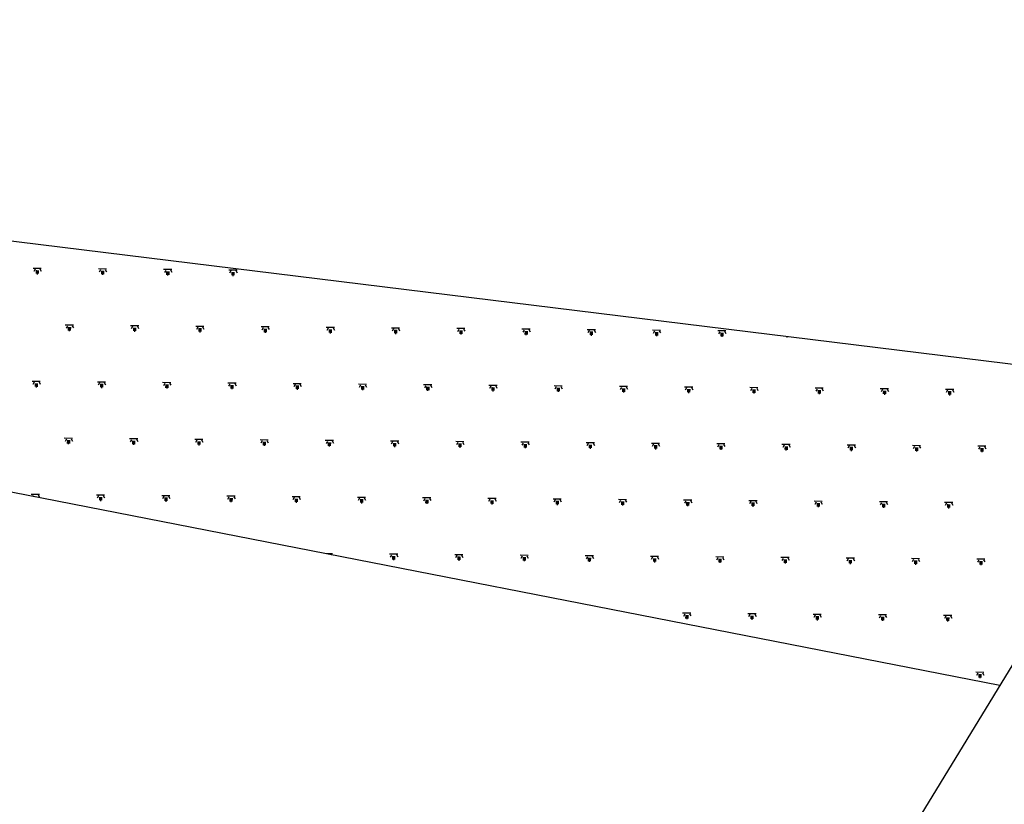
# Model space of a CAD drawing. Header units: inches. Extents: x 16 to 173, y 15 to 159.
# Tile 19 of 43: x 139.32 to 140.112, y 81.725 to 82.356. Entities that reach past the tile are written whole.
import ezdxf

# ---------------------------------------------------------------- set-up
doc = ezdxf.new("R2010")
doc.units = ezdxf.units.IN
doc.header["$MEASUREMENT"] = 0
doc.layers.add('FURNITURE', color=33, linetype='Continuous')

# ---------------------------------------------------------------- blocks, each defined once
blk = doc.blocks.new('M24')
blk.add_line((-0.1999999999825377, 0.05999999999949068), (-0.3500000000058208, 0.05999999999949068))
blk = doc.blocks.new('A$C8d77dbf1')
at = {"layer": 'FURNITURE', "ltscale": 0.075}
for p, q in [((2.143843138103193, 1.255244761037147), (0.9051679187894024, 3.428453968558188)), ((1.733749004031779, 1.501916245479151), (0.8809187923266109, 3.279281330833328)), ((1.556575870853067, 2.247563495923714), (1.554169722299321, 2.245802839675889)), ((1.556135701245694, 2.248165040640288), (1.554210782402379, 2.246756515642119)), ((1.556335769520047, 2.249200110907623), (1.554438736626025, 2.24899422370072)), ((1.557016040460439, 2.246961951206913), (1.555091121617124, 2.245553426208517)), ((1.559451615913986, 2.245973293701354), (1.555930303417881, 2.250785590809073)), ((1.558665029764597, 2.246573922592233), (1.557894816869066, 2.24482810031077)), ((1.584506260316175, 2.210701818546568), (1.582609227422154, 2.210495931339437)), ((1.587622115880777, 2.207474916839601), (1.584100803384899, 2.212287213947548)), ((1.53732061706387, 2.203917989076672), (1.534914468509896, 2.202157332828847)), ((1.536880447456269, 2.2045195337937), (1.534955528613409, 2.203111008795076)), ((1.537080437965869, 2.20555463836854), (1.535183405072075, 2.205348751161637)), ((1.537760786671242, 2.203316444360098), (1.535835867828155, 2.201907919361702)), ((1.540196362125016, 2.202327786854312), (1.536675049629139, 2.207140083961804)), ((1.584746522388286, 2.209065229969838), (1.582340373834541, 2.207304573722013)), ((1.584306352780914, 2.209666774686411), (1.582381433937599, 2.208258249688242)), ((1.585186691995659, 2.208463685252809), (1.583261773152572, 2.20705516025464)), ((1.586835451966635, 2.20807558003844), (1.586065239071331, 2.206329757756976)), ((1.48989471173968, 2.198770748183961), (1.487488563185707, 2.197010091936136)), ((1.48945454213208, 2.199372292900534), (1.487529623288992, 2.197963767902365)), ((1.489654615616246, 2.200407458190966), (1.487757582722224, 2.200201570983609)), ((1.490334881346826, 2.198169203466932), (1.488409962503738, 2.196760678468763)), ((1.492770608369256, 2.197180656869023), (1.489249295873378, 2.201992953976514)), ((1.491983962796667, 2.19778115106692), (1.491213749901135, 2.196035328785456)), ((1.53940970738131, 2.202928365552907), (1.538639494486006, 2.201182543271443)), ((1.565250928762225, 2.167056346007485), (1.563353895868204, 2.166850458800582)), ((1.568366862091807, 2.163829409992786), (1.564845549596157, 2.168641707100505)), ((1.612917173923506, 2.170566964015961), (1.610511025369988, 2.168806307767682)), ((1.612477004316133, 2.171168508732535), (1.610552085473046, 2.169759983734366)), ((1.612676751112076, 2.172203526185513), (1.610779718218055, 2.171997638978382)), ((1.613357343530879, 2.169965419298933), (1.611432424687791, 2.168556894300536)), ((1.615792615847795, 2.168976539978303), (1.612271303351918, 2.173788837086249)), ((1.615005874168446, 2.1695772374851), (1.614235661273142, 2.167831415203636)), ((1.5180653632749, 2.160272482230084), (1.515659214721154, 2.158511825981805)), ((1.5176251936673, 2.160874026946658), (1.515700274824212, 2.159465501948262)), ((1.517825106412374, 2.161909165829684), (1.515928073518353, 2.161703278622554)), ((1.520941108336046, 2.15868228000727), (1.517419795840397, 2.163494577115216)), ((1.565491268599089, 2.165419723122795), (1.563085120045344, 2.16365906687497)), ((1.565051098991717, 2.166021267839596), (1.563126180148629, 2.1646127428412)), ((1.565931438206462, 2.164818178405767), (1.564006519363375, 2.163409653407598)), ((1.567580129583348, 2.164430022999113), (1.566809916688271, 2.162684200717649)), ((1.426089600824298, 2.148388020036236), (1.422568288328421, 2.153200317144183)), ((1.470639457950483, 2.155125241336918), (1.468233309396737, 2.153364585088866)), ((1.47019928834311, 2.155726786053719), (1.468274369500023, 2.154318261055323)), ((1.470399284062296, 2.156761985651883), (1.468502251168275, 2.156556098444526)), ((1.471079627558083, 2.154523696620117), (1.469154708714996, 2.153115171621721)), ((1.473515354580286, 2.15353515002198), (1.469994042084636, 2.158347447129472)), ((1.472728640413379, 2.154135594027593), (1.471958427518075, 2.15238977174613)), ((1.518505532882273, 2.159670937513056), (1.516580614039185, 2.158262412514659)), ((1.520154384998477, 2.159282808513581), (1.519384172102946, 2.157536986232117)), ((1.422973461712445, 2.151614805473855), (1.422053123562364, 2.151514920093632)), ((1.422773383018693, 2.150579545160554), (1.422572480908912, 2.150432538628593)), ((1.423213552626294, 2.14997800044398), (1.42290049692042, 2.149748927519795)), ((1.423653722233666, 2.149376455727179), (1.423228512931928, 2.149065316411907)), ((1.425302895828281, 2.148988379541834), (1.424532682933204, 2.147242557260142)), ((1.641087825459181, 2.132068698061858), (1.63868167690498, 2.130308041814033)), ((1.640647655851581, 2.132670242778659), (1.638722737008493, 2.131261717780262)), ((1.640847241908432, 2.133705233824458), (1.638950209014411, 2.133499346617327)), ((1.641527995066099, 2.131467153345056), (1.639603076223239, 2.13005862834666)), ((1.643963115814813, 2.130478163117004), (1.640441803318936, 2.135290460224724)), ((1.643176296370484, 2.131078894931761), (1.642406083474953, 2.129333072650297)), ((1.549111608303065, 2.120183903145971), (1.54559029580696, 2.124996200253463)), ((1.593661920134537, 2.126921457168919), (1.591255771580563, 2.125160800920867)), ((1.593221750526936, 2.127523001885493), (1.591296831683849, 2.126114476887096)), ((1.593421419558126, 2.128558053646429), (1.591524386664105, 2.128352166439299)), ((1.594102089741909, 2.126319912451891), (1.592177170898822, 2.124911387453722)), ((1.596537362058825, 2.12533103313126), (1.593016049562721, 2.130143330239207)), ((1.595750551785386, 2.125931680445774), (1.594980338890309, 2.12418585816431)), ((1.49881010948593, 2.116626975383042), (1.496403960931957, 2.11486631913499)), ((1.49836993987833, 2.117228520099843), (1.49644502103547, 2.115819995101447)), ((1.498569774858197, 2.118263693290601), (1.496672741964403, 2.11805780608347)), ((1.501685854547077, 2.115036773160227), (1.4981645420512, 2.119849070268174)), ((1.546236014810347, 2.121774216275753), (1.543829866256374, 2.120013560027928)), ((1.545795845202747, 2.122375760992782), (1.543870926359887, 2.120967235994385)), ((1.545995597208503, 2.123410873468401), (1.544098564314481, 2.123204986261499)), ((1.546676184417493, 2.121172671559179), (1.544751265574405, 2.119764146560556)), ((1.548324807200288, 2.120784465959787), (1.547554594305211, 2.119038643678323)), ((1.451384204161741, 2.111479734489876), (1.448978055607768, 2.109719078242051)), ((1.450944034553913, 2.112081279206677), (1.449019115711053, 2.110672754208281)), ((1.451143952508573, 2.1131165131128), (1.449246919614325, 2.112910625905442)), ((1.451824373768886, 2.110878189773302), (1.449899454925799, 2.109469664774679)), ((1.454260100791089, 2.109889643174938), (1.450738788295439, 2.114701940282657)), ((1.453473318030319, 2.110490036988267), (1.452703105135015, 2.108744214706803)), ((1.499250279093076, 2.116025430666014), (1.497325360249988, 2.114616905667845)), ((1.500899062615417, 2.115637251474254), (1.500128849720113, 2.113891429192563)), ((1.621832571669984, 2.088423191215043), (1.619426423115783, 2.08666253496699)), ((1.621392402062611, 2.089024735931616), (1.619467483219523, 2.087616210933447)), ((1.621591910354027, 2.090059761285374), (1.619694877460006, 2.089853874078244)), ((1.622272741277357, 2.087821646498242), (1.620347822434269, 2.086413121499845)), ((1.624707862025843, 2.086832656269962), (1.621186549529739, 2.091644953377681)), ((1.666971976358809, 2.091897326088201), (1.666852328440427, 2.091809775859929)), ((1.529856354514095, 2.076538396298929), (1.526335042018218, 2.081350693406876)), ((1.574406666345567, 2.083275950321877), (1.572000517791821, 2.081515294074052)), ((1.573966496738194, 2.083877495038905), (1.572041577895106, 2.082468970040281)), ((1.574166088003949, 2.084912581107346), (1.572269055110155, 2.084706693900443)), ((1.57484683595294, 2.082674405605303), (1.572921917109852, 2.081265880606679)), ((1.577282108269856, 2.081685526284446), (1.573760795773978, 2.086497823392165)), ((1.576495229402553, 2.082286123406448), (1.575725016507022, 2.080540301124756)), ((1.623920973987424, 2.087433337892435), (1.62315076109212, 2.085687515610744)), ((1.47911468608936, 2.073583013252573), (1.477189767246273, 2.072174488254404)), ((1.479314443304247, 2.074618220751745), (1.477417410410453, 2.074412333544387)), ((1.482430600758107, 2.071391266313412), (1.478909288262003, 2.076203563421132)), ((1.52698076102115, 2.078128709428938), (1.524574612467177, 2.076368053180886)), ((1.52654059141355, 2.078730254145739), (1.524615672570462, 2.077321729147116)), ((1.526740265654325, 2.079765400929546), (1.524843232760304, 2.079559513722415)), ((1.527420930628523, 2.077527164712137), (1.525496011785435, 2.076118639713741)), ((1.529069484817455, 2.07713890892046), (1.528299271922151, 2.075393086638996)), ((1.479554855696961, 2.072981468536), (1.477148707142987, 2.071220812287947)), ((1.479995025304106, 2.072379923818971), (1.478070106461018, 2.070971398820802)), ((1.481643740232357, 2.071991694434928), (1.480873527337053, 2.070245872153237)), ((1.652878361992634, 2.048334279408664), (1.649357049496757, 2.053146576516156)), ((1.602577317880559, 2.044777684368), (1.600171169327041, 2.043017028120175)), ((1.602137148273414, 2.045379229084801), (1.600212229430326, 2.043970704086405)), ((1.602336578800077, 2.046414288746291), (1.600439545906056, 2.046208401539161)), ((1.605452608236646, 2.04318714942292), (1.601931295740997, 2.047999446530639)), ((1.650003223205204, 2.049924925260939), (1.647597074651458, 2.048164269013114)), ((1.649563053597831, 2.05052646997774), (1.647638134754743, 2.049117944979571)), ((1.649762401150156, 2.051561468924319), (1.647865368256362, 2.051355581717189)), ((1.650443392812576, 2.049323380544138), (1.648518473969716, 2.047914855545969)), ((1.652091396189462, 2.048934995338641), (1.651321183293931, 2.047189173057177)), ((1.510601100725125, 2.032892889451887), (1.507079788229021, 2.037705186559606)), ((1.55515141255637, 2.039630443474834), (1.552745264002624, 2.03786978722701)), ((1.554711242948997, 2.040231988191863), (1.552786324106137, 2.038823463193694)), ((1.554910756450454, 2.041267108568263), (1.553013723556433, 2.04106122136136)), ((1.555591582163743, 2.039028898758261), (1.55366666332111, 2.037620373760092)), ((1.558026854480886, 2.038040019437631), (1.554505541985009, 2.042852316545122)), ((1.557239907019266, 2.038640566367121), (1.556469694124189, 2.03689474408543)), ((1.603017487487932, 2.044176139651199), (1.601092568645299, 2.042767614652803)), ((1.604665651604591, 2.043787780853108), (1.60389543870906, 2.042041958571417)), ((1.50772550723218, 2.034483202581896), (1.505319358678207, 2.032722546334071)), ((1.507285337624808, 2.035084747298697), (1.50536041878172, 2.033676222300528)), ((1.507484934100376, 2.03611992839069), (1.505587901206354, 2.035914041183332)), ((1.508165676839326, 2.033881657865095), (1.506240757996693, 2.032473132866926)), ((1.509814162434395, 2.033493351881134), (1.509043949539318, 2.03174752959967)), ((1.633623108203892, 2.004688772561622), (1.63010179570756, 2.009501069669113)), ((1.678173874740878, 2.01142665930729), (1.675767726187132, 2.00966600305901)), ((1.677733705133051, 2.012028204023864), (1.67580878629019, 2.010619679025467)), ((1.677932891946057, 2.013063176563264), (1.676035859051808, 2.012857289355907)), ((1.678614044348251, 2.010825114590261), (1.676689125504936, 2.009416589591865)), ((1.681048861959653, 2.009835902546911), (1.677527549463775, 2.014648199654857)), ((1.6802618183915, 2.010436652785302), (1.679491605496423, 2.008690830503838)), ((1.582881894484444, 2.001733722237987), (1.580956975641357, 2.00032519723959)), ((1.583081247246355, 2.002768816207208), (1.581184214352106, 2.002562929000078)), ((1.586197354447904, 1.999541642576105), (1.5826760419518, 2.004353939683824)), ((1.630747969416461, 2.006279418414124), (1.628341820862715, 2.004518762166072)), ((1.630307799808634, 2.006880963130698), (1.628382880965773, 2.005472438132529)), ((1.630507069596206, 2.007915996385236), (1.628610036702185, 2.007710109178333)), ((1.631188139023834, 2.005677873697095), (1.629263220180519, 2.004269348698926)), ((1.632836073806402, 2.005289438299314), (1.632065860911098, 2.003543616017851)), ((1.5358961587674, 1.99598493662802), (1.533490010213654, 1.994224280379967)), ((1.535455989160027, 1.996586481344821), (1.53353107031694, 1.995177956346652)), ((1.535655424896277, 1.997621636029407), (1.533758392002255, 1.997415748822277)), ((1.536336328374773, 1.995383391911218), (1.534411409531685, 1.993974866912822)), ((1.538771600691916, 1.994394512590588), (1.535250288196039, 1.999206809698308)), ((1.537984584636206, 1.994995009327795), (1.537214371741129, 1.993249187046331)), ((1.583322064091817, 2.001132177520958), (1.580915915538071, 1.999371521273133)), ((1.58376223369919, 2.000530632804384), (1.581837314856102, 1.999122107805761)), ((1.585410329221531, 2.000142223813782), (1.584640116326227, 1.998396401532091)), ((1.706344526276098, 1.972928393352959), (1.703938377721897, 1.971167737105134)), ((1.705904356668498, 1.97352993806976), (1.70397943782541, 1.972121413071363)), ((1.706103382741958, 1.974564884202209), (1.704206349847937, 1.974358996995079)), ((1.709219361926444, 1.971337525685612), (1.705698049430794, 1.976149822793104)), ((1.614367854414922, 1.961043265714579), (1.610846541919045, 1.965855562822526)), ((1.658918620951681, 1.967781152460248), (1.656512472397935, 1.966020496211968)), ((1.658478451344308, 1.968382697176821), (1.656553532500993, 1.966974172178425)), ((1.658677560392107, 1.969417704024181), (1.656780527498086, 1.969211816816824)), ((1.659358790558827, 1.967179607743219), (1.657433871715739, 1.965771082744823)), ((1.661793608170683, 1.966190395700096), (1.658272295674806, 1.971002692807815)), ((1.661006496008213, 1.966791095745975), (1.660236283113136, 1.965045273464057)), ((1.706784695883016, 1.972326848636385), (1.704859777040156, 1.970918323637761)), ((1.708432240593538, 1.971938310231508), (1.707662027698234, 1.970192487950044)), ((1.563825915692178, 1.959123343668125), (1.561928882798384, 1.958917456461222)), ((1.566942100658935, 1.955896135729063), (1.56342078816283, 1.960708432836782)), ((1.611492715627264, 1.962633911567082), (1.609086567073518, 1.960873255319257)), ((1.611052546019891, 1.963235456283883), (1.609127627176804, 1.961826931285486)), ((1.611251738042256, 1.964270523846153), (1.609354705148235, 1.964064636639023)), ((1.611932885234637, 1.962032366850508), (1.610007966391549, 1.960623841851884)), ((1.613580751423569, 1.961643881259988), (1.61281053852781, 1.959898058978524)), ((1.519516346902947, 1.950749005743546), (1.516233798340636, 1.955235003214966)), ((1.518729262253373, 1.951349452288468), (1.518426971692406, 1.950664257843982)), ((1.564066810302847, 1.957486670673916), (1.561660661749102, 1.955726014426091)), ((1.563626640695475, 1.958088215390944), (1.561701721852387, 1.95667969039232)), ((1.56450697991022, 1.956885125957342), (1.562582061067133, 1.955476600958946)), ((1.566155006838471, 1.956496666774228), (1.56538479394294, 1.954750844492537)), ((1.737389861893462, 1.932839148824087), (1.733868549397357, 1.937651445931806)), ((1.686649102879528, 1.929884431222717), (1.684724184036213, 1.928475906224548)), ((1.686848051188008, 1.930919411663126), (1.684951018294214, 1.930713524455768)), ((1.689964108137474, 1.92769201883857), (1.686442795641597, 1.932504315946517)), ((1.734515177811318, 1.934430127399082), (1.732109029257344, 1.93266947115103)), ((1.734075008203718, 1.935031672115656), (1.73215008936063, 1.933623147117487)), ((1.734273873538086, 1.936066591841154), (1.732376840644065, 1.935860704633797)), ((1.734955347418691, 1.933828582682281), (1.733030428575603, 1.932420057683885)), ((1.736602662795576, 1.933439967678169), (1.735832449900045, 1.931694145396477)), ((1.595112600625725, 1.917397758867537), (1.591591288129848, 1.922210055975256)), ((1.639663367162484, 1.924135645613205), (1.637257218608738, 1.922374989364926)), ((1.639223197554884, 1.924737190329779), (1.637298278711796, 1.92332866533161)), ((1.639422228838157, 1.925772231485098), (1.637525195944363, 1.925566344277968)), ((1.640103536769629, 1.923534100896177), (1.638178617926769, 1.92212557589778)), ((1.642538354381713, 1.922544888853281), (1.639017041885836, 1.927357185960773)), ((1.64175117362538, 1.923145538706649), (1.640980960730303, 1.921399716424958)), ((1.687089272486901, 1.929282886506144), (1.684683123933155, 1.927522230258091)), ((1.687529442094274, 1.928681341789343), (1.685604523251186, 1.927272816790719)), ((1.689176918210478, 1.928292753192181), (1.688406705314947, 1.926546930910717)), ((1.544570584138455, 1.915477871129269), (1.542673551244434, 1.915271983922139)), ((1.547686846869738, 1.912250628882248), (1.54416553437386, 1.91706292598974)), ((1.592237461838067, 1.918988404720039), (1.589831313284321, 1.917227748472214)), ((1.591797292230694, 1.91958994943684), (1.589872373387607, 1.918181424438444)), ((1.591996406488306, 1.92062505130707), (1.590099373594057, 1.920419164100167)), ((1.59267763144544, 1.918386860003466), (1.590752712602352, 1.916978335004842)), ((1.594325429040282, 1.917998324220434), (1.593555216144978, 1.916252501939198)), ((1.544811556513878, 1.913841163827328), (1.542405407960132, 1.912080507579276)), ((1.544371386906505, 1.914442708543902), (1.542446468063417, 1.913034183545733)), ((1.545251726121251, 1.9132396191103), (1.543326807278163, 1.911831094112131)), ((1.546899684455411, 1.912851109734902), (1.546129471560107, 1.911105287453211)), ((1.718134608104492, 1.889193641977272), (1.714613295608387, 1.894005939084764)), ((1.762685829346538, 1.895931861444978), (1.760279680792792, 1.894171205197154)), ((1.762245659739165, 1.89653340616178), (1.760320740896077, 1.895124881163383)), ((1.762444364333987, 1.897568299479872), (1.760547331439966, 1.897362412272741)), ((1.763125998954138, 1.895330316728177), (1.761201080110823, 1.893921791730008)), ((1.765560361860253, 1.894340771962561), (1.762039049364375, 1.89915306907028)), ((1.764773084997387, 1.894941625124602), (1.76400287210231, 1.893195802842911)), ((1.667393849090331, 1.886238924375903), (1.665468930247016, 1.884830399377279)), ((1.667592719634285, 1.887273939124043), (1.665695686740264, 1.887068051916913)), ((1.670708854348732, 1.884046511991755), (1.667187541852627, 1.888858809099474)), ((1.715259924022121, 1.89078462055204), (1.712853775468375, 1.889023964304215)), ((1.714819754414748, 1.891386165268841), (1.712894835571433, 1.889977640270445)), ((1.715018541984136, 1.892421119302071), (1.713121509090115, 1.892215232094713)), ((1.715700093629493, 1.890183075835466), (1.713775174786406, 1.888774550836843)), ((1.717347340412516, 1.889794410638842), (1.716577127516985, 1.888048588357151)), ((1.620408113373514, 1.880490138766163), (1.618001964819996, 1.878729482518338)), ((1.619967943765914, 1.881091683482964), (1.618043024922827, 1.879683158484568)), ((1.620166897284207, 1.882126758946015), (1.618269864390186, 1.881920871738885)), ((1.620848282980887, 1.879888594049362), (1.6189233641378, 1.878480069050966)), ((1.623283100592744, 1.878899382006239), (1.619761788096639, 1.88371167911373)), ((1.62249585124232, 1.879499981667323), (1.621725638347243, 1.877754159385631)), ((1.667834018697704, 1.885637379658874), (1.665427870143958, 1.883876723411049)), ((1.668274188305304, 1.8850358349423), (1.666349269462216, 1.883627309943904)), ((1.669921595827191, 1.884647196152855), (1.669151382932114, 1.882901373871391)), ((1.572982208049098, 1.875342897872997), (1.570576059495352, 1.873582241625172)), ((1.572542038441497, 1.875944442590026), (1.570617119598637, 1.874535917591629)), ((1.572741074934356, 1.876979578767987), (1.570844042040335, 1.876773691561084)), ((1.57342237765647, 1.874741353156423), (1.57149745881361, 1.873332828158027)), ((1.575857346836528, 1.873752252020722), (1.572336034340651, 1.878564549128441)), ((1.575070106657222, 1.874352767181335), (1.574299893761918, 1.872606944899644)), ((1.790856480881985, 1.857433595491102), (1.788450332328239, 1.85567293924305)), ((1.790416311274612, 1.858035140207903), (1.788491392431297, 1.856626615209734)), ((1.790614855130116, 1.859070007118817), (1.788717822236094, 1.858864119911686)), ((1.793730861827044, 1.855842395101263), (1.790209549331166, 1.860654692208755)), ((1.698879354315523, 1.84554813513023), (1.695358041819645, 1.850360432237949)), ((1.743430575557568, 1.852286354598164), (1.741024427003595, 1.850525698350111)), ((1.742990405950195, 1.852887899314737), (1.74106548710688, 1.851479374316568)), ((1.743189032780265, 1.853922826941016), (1.741291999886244, 1.853716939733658)), ((1.743870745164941, 1.851684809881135), (1.741945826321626, 1.850276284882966)), ((1.746305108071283, 1.850695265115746), (1.742783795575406, 1.855507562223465)), ((1.745517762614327, 1.851296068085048), (1.744747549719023, 1.849550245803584)), ((1.79129665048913, 1.856832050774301), (1.789371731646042, 1.855423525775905)), ((1.792943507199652, 1.856443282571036), (1.792173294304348, 1.854697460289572)), ((1.648337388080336, 1.84362846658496), (1.646440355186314, 1.84342257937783)), ((1.651453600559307, 1.840401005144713), (1.647932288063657, 1.845213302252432)), ((1.696004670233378, 1.847139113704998), (1.693598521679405, 1.845378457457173)), ((1.695564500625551, 1.847740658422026), (1.693639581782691, 1.84633213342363)), ((1.695763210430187, 1.848775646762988), (1.693866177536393, 1.84856975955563)), ((1.696444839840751, 1.846537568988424), (1.694519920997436, 1.845129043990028)), ((1.698092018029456, 1.846148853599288), (1.697321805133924, 1.844403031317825)), ((1.601152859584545, 1.836844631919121), (1.598746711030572, 1.835083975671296)), ((1.600712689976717, 1.837446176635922), (1.598787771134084, 1.836037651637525)), ((1.600911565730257, 1.838481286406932), (1.599014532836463, 1.838275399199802)), ((1.601593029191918, 1.836243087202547), (1.59966811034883, 1.834834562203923)), ((1.604027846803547, 1.835253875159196), (1.600506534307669, 1.840066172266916)), ((1.603240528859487, 1.835854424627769), (1.602470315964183, 1.834108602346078)), ((1.648578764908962, 1.841991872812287), (1.646172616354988, 1.840231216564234)), ((1.648138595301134, 1.84259341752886), (1.646213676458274, 1.841184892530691)), ((1.649018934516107, 1.841390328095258), (1.647094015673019, 1.839981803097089)), ((1.650666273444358, 1.841001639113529), (1.649896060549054, 1.839255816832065)), ((1.821901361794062, 1.81734401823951), (1.818380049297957, 1.822156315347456)), ((1.771161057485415, 1.814389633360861), (1.7692361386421, 1.812981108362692)), ((1.771359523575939, 1.815424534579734), (1.769462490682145, 1.815218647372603)), ((1.774475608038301, 1.812196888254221), (1.770954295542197, 1.81700918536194)), ((1.819027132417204, 1.818935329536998), (1.816620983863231, 1.817174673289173)), ((1.818586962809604, 1.819536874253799), (1.816662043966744, 1.818128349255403)), ((1.818785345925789, 1.820571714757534), (1.816888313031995, 1.820365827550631)), ((1.819467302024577, 1.818333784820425), (1.817542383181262, 1.816925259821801)), ((1.82111392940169, 1.817944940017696), (1.820343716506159, 1.816199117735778)), ((1.724175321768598, 1.808640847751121), (1.721769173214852, 1.806880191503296)), ((1.723735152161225, 1.809242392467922), (1.72181023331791, 1.807833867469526)), ((1.723933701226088, 1.810277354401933), (1.722036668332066, 1.810071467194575)), ((1.724615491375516, 1.80803930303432), (1.722690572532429, 1.806630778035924)), ((1.727049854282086, 1.807049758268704), (1.723528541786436, 1.811862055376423)), ((1.726262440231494, 1.807650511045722), (1.725492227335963, 1.805904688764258)), ((1.771601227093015, 1.81378808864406), (1.769195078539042, 1.812027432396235)), ((1.77204139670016, 1.813186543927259), (1.770116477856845, 1.81177801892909)), ((1.773688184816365, 1.812797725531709), (1.772917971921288, 1.811051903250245)), ((1.629082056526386, 1.799982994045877), (1.627185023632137, 1.799777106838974)), ((1.632198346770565, 1.796755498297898), (1.628677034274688, 1.80156779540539)), ((1.676749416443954, 1.803493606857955), (1.674343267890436, 1.801732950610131)), ((1.676309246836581, 1.804095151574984), (1.674384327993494, 1.802686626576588)), ((1.676507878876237, 1.805130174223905), (1.674610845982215, 1.804924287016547)), ((1.677189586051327, 1.802892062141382), (1.675264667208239, 1.801483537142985)), ((1.679624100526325, 1.801902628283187), (1.676102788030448, 1.806714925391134)), ((1.678836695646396, 1.802503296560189), (1.678066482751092, 1.800757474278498)), ((1.629323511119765, 1.798346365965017), (1.626917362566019, 1.796585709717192)), ((1.628883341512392, 1.798947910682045), (1.626958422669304, 1.797539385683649)), ((1.629763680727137, 1.797744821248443), (1.62783876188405, 1.796336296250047)), ((1.631410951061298, 1.797356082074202), (1.630640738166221, 1.795610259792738)), ((1.802646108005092, 1.773698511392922), (1.799124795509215, 1.778510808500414)), ((1.845291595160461, 1.77904224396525), (1.844791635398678, 1.77867640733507)), ((1.844920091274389, 1.779694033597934), (1.844832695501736, 1.779630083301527)), ((1.752104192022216, 1.771779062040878), (1.750207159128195, 1.77157317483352)), ((1.755220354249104, 1.768551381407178), (1.751699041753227, 1.773363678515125)), ((1.799771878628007, 1.775289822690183), (1.797365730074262, 1.773529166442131)), ((1.799331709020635, 1.775891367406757), (1.79740679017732, 1.774482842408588)), ((1.799530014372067, 1.776926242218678), (1.797632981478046, 1.776720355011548)), ((1.800212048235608, 1.774688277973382), (1.79828712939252, 1.773279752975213)), ((1.80185860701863, 1.77429938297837), (1.801088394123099, 1.772553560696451)), ((1.704920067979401, 1.764995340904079), (1.702513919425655, 1.763234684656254)), ((1.704479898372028, 1.76559688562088), (1.702554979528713, 1.764188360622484)), ((1.704678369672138, 1.76663188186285), (1.702781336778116, 1.766425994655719)), ((1.705360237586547, 1.764393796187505), (1.703435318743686, 1.762985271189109)), ((1.707794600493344, 1.763404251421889), (1.704273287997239, 1.768216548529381)), ((1.707007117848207, 1.764004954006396), (1.706236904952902, 1.762259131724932)), ((1.752345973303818, 1.770142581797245), (1.749939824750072, 1.768381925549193)), ((1.751905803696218, 1.770744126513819), (1.749980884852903, 1.76933560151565)), ((1.752786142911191, 1.769541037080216), (1.750861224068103, 1.768132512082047)), ((1.754432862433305, 1.769152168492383), (1.753662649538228, 1.767406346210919)), ((1.657494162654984, 1.759848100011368), (1.655088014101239, 1.758087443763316)), ((1.657053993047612, 1.760449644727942), (1.655129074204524, 1.759041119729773)), ((1.657252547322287, 1.761484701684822), (1.655355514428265, 1.761278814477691)), ((1.65793433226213, 1.759246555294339), (1.656009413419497, 1.75783803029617)), ((1.660368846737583, 1.758257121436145), (1.656847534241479, 1.763069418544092)), ((1.659581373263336, 1.758857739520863), (1.658811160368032, 1.757111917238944)), ((1.827942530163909, 1.736791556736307), (1.825536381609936, 1.735030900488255)), ((1.827502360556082, 1.737393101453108), (1.825577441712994, 1.735984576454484)), ((1.827700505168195, 1.738427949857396), (1.825803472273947, 1.738222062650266)), ((1.828382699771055, 1.736190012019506), (1.82645778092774, 1.73478148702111)), ((1.830816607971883, 1.735200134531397), (1.827295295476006, 1.740012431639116)), ((1.830029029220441, 1.735801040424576), (1.829258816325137, 1.734055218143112)), ((1.732848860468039, 1.728133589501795), (1.730951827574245, 1.727927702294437)), ((1.735965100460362, 1.724905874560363), (1.732443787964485, 1.729718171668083)), ((1.780516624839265, 1.731644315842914), (1.778110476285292, 1.729883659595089)), ((1.780076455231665, 1.732245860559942), (1.778151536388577, 1.730837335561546)), ((1.780274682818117, 1.733280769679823), (1.778377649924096, 1.733074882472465)), ((1.780956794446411, 1.73104277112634), (1.779031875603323, 1.729634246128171)), ((1.783390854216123, 1.73005300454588), (1.779869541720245, 1.734865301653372)), ((1.78260328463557, 1.730653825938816), (1.781833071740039, 1.728908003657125)), ((1.685664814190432, 1.721349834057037), (1.683258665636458, 1.719589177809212)), ((1.685224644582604, 1.721951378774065), (1.683299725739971, 1.720542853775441)), ((1.685423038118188, 1.722986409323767), (1.683526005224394, 1.722780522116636)), ((1.686104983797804, 1.720748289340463), (1.684180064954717, 1.719339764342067)), ((1.688539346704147, 1.719758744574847), (1.685018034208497, 1.724571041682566)), ((1.733090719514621, 1.726497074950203), (1.730684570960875, 1.72473641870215)), ((1.732650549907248, 1.727098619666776), (1.730725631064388, 1.725690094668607)), ((1.733530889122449, 1.725895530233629), (1.731605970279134, 1.724487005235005)), ((1.735177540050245, 1.725506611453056), (1.734407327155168, 1.723760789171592)), ((1.638238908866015, 1.716202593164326), (1.635832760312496, 1.714441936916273)), ((1.637798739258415, 1.716804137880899), (1.635873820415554, 1.71539561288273)), ((1.637997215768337, 1.717839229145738), (1.636100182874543, 1.717633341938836)), ((1.638679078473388, 1.715601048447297), (1.6367541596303, 1.714192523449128)), ((1.641113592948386, 1.714611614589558), (1.637592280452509, 1.719423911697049)), ((1.640326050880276, 1.715212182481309), (1.639555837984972, 1.713466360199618)), ((1.687751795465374, 1.720359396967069), (1.686981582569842, 1.718613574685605)), ((1.855870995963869, 1.699929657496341), (1.853973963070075, 1.699723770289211)), ((1.858987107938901, 1.696701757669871), (1.855465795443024, 1.70151405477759)), ((1.808687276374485, 1.693146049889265), (1.806281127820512, 1.691385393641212)), ((1.808247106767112, 1.693747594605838), (1.806322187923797, 1.692339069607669)), ((1.808445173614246, 1.69478247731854), (1.806548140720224, 1.69457659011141)), ((1.809127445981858, 1.692544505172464), (1.807202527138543, 1.691135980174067)), ((1.811561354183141, 1.691554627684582), (1.808040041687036, 1.696366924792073)), ((1.810773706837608, 1.69215548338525), (1.810003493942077, 1.690409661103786)), ((1.856113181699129, 1.698293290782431), (1.853707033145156, 1.696532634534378)), ((1.855673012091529, 1.698894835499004), (1.853748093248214, 1.697486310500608)), ((1.856553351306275, 1.697691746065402), (1.85462843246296, 1.696283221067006)), ((1.858199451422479, 1.69730269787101), (1.857429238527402, 1.695556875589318)), ((1.716709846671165, 1.681260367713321), (1.713188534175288, 1.68607266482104)), ((1.761261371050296, 1.687998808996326), (1.75885522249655, 1.686238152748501)), ((1.760821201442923, 1.6886003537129), (1.758896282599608, 1.687191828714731)), ((1.76101935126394, 1.689635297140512), (1.759122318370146, 1.689429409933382)), ((1.761701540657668, 1.687397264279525), (1.759776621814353, 1.685988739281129)), ((1.764135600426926, 1.686407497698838), (1.760614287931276, 1.691219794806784)), ((1.763347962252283, 1.68700826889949), (1.762577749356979, 1.685262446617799)), ((1.666409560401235, 1.677704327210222), (1.664003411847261, 1.67594367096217)), ((1.665969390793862, 1.678305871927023), (1.664044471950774, 1.676897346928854)), ((1.666167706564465, 1.679340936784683), (1.664270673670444, 1.679135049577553)), ((1.669284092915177, 1.676113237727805), (1.665762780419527, 1.680925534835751)), ((1.713835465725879, 1.68285156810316), (1.711429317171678, 1.681090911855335)), ((1.713395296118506, 1.683453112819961), (1.711470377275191, 1.682044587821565)), ((1.713593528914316, 1.684488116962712), (1.711696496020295, 1.684282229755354)), ((1.714275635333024, 1.682250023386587), (1.712350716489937, 1.68084149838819)), ((1.715922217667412, 1.68186105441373), (1.715152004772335, 1.680115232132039)), ((1.666849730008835, 1.677102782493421), (1.664924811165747, 1.675694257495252)), ((1.668496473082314, 1.676713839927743), (1.66772626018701, 1.674968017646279)), ((1.88715760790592, 1.658203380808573), (1.883636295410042, 1.663015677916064)), ((1.836615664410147, 1.656284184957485), (1.834718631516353, 1.656078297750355)), ((1.839731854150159, 1.653056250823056), (1.836210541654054, 1.657868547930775)), ((1.884283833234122, 1.659795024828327), (1.881877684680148, 1.658034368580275)), ((1.883843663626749, 1.660396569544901), (1.881918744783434, 1.658988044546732)), ((1.884041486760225, 1.661431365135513), (1.882144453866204, 1.661225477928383)), ((1.884724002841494, 1.659193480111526), (1.882799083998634, 1.657784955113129)), ((1.88636987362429, 1.658804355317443), (1.885599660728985, 1.657058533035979)), ((1.789432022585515, 1.64950054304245), (1.787025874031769, 1.647739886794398)), ((1.788991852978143, 1.650102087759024), (1.787066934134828, 1.648693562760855)), ((1.789189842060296, 1.651137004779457), (1.787292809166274, 1.650931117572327)), ((1.789872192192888, 1.648898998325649), (1.787947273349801, 1.647490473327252)), ((1.792306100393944, 1.647909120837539), (1.788784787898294, 1.652721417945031)), ((1.836857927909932, 1.654647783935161), (1.834451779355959, 1.652887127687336)), ((1.836417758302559, 1.655249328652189), (1.834492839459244, 1.653840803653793)), ((1.837298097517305, 1.654046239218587), (1.835373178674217, 1.652637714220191)), ((1.838944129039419, 1.653657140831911), (1.838173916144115, 1.651911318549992)), ((1.697454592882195, 1.637614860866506), (1.693933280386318, 1.642427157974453)), ((1.742006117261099, 1.644353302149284), (1.739599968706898, 1.642592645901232)), ((1.741565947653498, 1.644954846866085), (1.739641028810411, 1.643546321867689)), ((1.741764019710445, 1.645989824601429), (1.739866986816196, 1.645783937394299)), ((1.742446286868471, 1.643751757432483), (1.740521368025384, 1.642343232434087)), ((1.744880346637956, 1.642761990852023), (1.741359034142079, 1.647574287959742)), ((1.744092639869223, 1.643362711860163), (1.743322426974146, 1.641616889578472)), ((1.791518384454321, 1.648509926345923), (1.790748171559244, 1.646764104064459)), ((1.694580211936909, 1.639206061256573), (1.692174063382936, 1.637445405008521)), ((1.694140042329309, 1.639807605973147), (1.692215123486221, 1.63839908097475)), ((1.694338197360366, 1.640842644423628), (1.692441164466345, 1.640636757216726)), ((1.695020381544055, 1.638604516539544), (1.693095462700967, 1.637195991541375)), ((1.696666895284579, 1.638215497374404), (1.695896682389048, 1.636469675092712)), ((1.817360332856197, 1.612638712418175), (1.815463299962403, 1.612432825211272)), ((1.820476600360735, 1.609410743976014), (1.816955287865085, 1.614223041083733)), ((1.865028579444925, 1.616149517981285), (1.862622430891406, 1.61438886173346)), ((1.864588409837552, 1.616751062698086), (1.862663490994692, 1.615342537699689)), ((1.864786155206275, 1.61778589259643), (1.862889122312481, 1.6175800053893)), ((1.865468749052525, 1.615547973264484), (1.863543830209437, 1.614139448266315)), ((1.867902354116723, 1.61455787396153), (1.864381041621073, 1.619370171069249)), ((1.867114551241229, 1.615158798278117), (1.866344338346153, 1.613412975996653)), ((1.770176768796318, 1.605855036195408), (1.767770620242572, 1.604094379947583)), ((1.769736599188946, 1.606456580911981), (1.767811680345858, 1.605048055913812)), ((1.769934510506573, 1.607491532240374), (1.768037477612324, 1.607285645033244)), ((1.773050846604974, 1.604263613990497), (1.769529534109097, 1.609075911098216)), ((1.817602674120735, 1.611002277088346), (1.815196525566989, 1.609241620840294)), ((1.817162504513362, 1.611603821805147), (1.815237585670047, 1.610195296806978)), ((1.818042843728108, 1.610400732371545), (1.81611792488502, 1.608992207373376)), ((1.819688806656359, 1.610011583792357), (1.818918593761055, 1.608265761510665)), ((1.722750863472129, 1.600707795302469), (1.720344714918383, 1.598947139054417)), ((1.722310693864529, 1.60130934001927), (1.720385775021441, 1.599900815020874)), ((1.722508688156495, 1.602344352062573), (1.720611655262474, 1.602138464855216)), ((1.723191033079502, 1.600106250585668), (1.721266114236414, 1.598697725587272)), ((1.725625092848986, 1.599116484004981), (1.722103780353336, 1.6039287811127)), ((1.724837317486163, 1.59971715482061), (1.724067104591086, 1.597971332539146)), ((1.770616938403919, 1.605253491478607), (1.768692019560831, 1.60384496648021)), ((1.772263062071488, 1.604864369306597), (1.771492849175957, 1.603118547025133)), ((1.801221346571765, 1.565765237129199), (1.797700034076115, 1.570577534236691)), ((1.750481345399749, 1.562811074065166), (1.748556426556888, 1.56140254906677)), ((1.750679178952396, 1.563846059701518), (1.748782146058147, 1.563640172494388)), ((1.753795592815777, 1.560618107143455), (1.7502742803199, 1.565430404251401)), ((1.798347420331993, 1.567356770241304), (1.795941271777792, 1.565596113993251)), ((1.797907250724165, 1.567958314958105), (1.795982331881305, 1.566549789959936)), ((1.798105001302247, 1.568993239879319), (1.796207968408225, 1.568787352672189)), ((1.798787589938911, 1.566755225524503), (1.796862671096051, 1.565346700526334)), ((1.800433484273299, 1.566366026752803), (1.799663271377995, 1.564620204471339)), ((1.750921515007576, 1.562209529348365), (1.748515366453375, 1.56044887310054)), ((1.751361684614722, 1.561607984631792), (1.749436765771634, 1.560199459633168)), ((1.753007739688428, 1.561218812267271), (1.752237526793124, 1.559472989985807)), ((1.731226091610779, 1.519165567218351), (1.729301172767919, 1.517757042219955)), ((1.731423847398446, 1.520200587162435), (1.729526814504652, 1.519994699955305)), ((1.734540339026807, 1.51697260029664), (1.731019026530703, 1.521784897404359)), ((1.731666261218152, 1.518564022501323), (1.729260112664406, 1.516803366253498)), ((1.732106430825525, 1.517962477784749), (1.730181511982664, 1.51655395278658)), ((1.733752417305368, 1.517573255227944), (1.732982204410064, 1.51582743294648))]:
    blk.add_line(p, q, dxfattribs=at)
at = {"layer": 'FURNITURE', "xscale": 1.135680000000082, "yscale": 1.135680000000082, "zscale": 1.135680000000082, "rotation": 5.276238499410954}
blk.add_blockref('M24', (1.994743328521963, 1.457588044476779), dxfattribs=at)

msp = doc.modelspace()

# ---------------------------------------------------------------- block references
at = {"xscale": 1.1, "yscale": 1.1, "zscale": 1.1, "rotation": 53.31288443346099}
msp.add_blockref('A$C8d77dbf1', (140.2936825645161, 79.30423535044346), dxfattribs=at)

doc.saveas('drawing.dxf')
